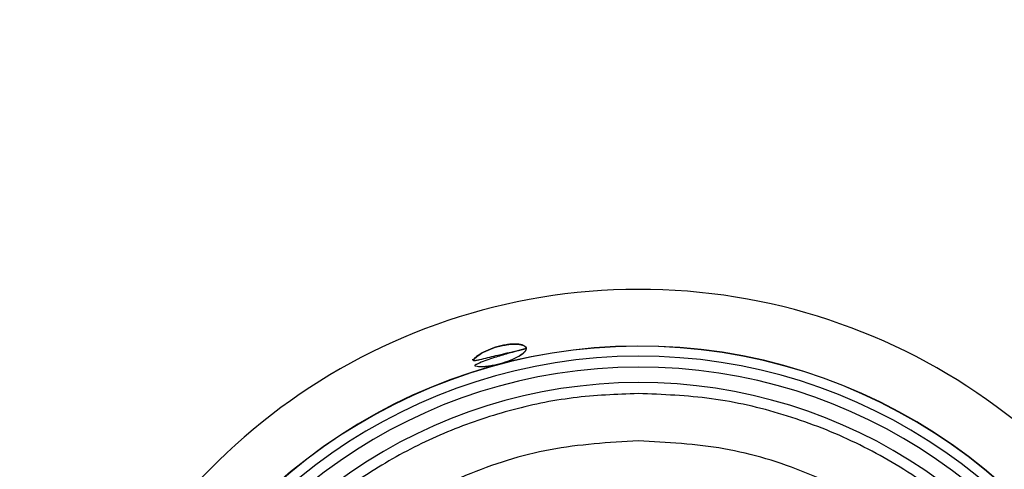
# Model space of a CAD drawing. Header units: inches. Extents: x 170 to 312, y 215 to 248.
# Tile 138 of 256: x 207.4151 to 207.5349, y 222.3627 to 222.4173. Entities that reach past the tile are written whole.
import ezdxf

# ---------------------------------------------------------------- set-up
doc = ezdxf.new("R2010")
doc.units = ezdxf.units.IN
doc.header["$LTSCALE"] = 0.25
doc.header["$MEASUREMENT"] = 0
doc.layers.add('STANDARD MOTOR LH', color=7, linetype='Continuous')

msp = doc.modelspace()

# ---------------------------------------------------------------- linework, layer by layer
at = {"layer": 'STANDARD MOTOR LH'}
for centre, radius, start, end in [((207.4904870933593, 222.3111918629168), 0.07336265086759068, 304.5814029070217, 235.6238336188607), ((207.4904744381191, 222.3111916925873), 0.06647414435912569, 309.773785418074, 230.6860251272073), ((207.4904744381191, 222.3111916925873), 0.06644525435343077, 309.79443623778, 230.6467784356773), ((207.4904744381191, 222.3111916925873), 0.0652415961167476, 310.6768779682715, 229.5646903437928), ((207.4904744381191, 222.3111916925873), 0.06392017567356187, 311.6983682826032, 228.5431638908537), ((207.4904744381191, 222.3111916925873), 0.06203211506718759, 313.2646430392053, 226.9769264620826)]:
    msp.add_arc(centre, radius, start, end, dxfattribs=at)
for points, knots in [([(207.6733436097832, 222.6719581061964), (207.6729315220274, 222.6719923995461), (207.672107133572, 222.6720610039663), (207.6711395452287, 222.6725365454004), (207.6704496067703, 222.673077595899), (207.6699786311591, 222.6735957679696), (207.6695995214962, 222.6741800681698), (207.6693214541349, 222.6748158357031), (207.6689920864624, 222.6761656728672), (207.6691640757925, 222.6782563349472), (207.6691096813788, 222.6805431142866), (207.6691169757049, 222.6828293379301), (207.6691238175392, 222.6878540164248), (207.6689628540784, 222.6942714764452), (207.6692725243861, 222.6997429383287), (207.6691102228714, 222.701624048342), (207.6690891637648, 222.7016654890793), (207.6690640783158, 222.7017029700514), (207.6690223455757, 222.7017407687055), (207.6688883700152, 222.7017915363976), (207.6683769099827, 222.7017296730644), (207.6663882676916, 222.7018325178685), (207.6583406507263, 222.7016602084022), (207.6385219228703, 222.7018567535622), (207.6079582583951, 222.7017388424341), (207.5590974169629, 222.7017855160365), (207.5102250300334, 222.7017651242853), (207.461356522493, 222.7017694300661), (207.4308136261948, 222.7017662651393), (207.4063785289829, 222.7017716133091), (207.3911085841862, 222.7017581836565), (207.3804156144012, 222.7017822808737), (207.3750746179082, 222.7017484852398), (207.3723963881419, 222.7017961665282), (207.3711630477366, 222.701733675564), (207.3706572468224, 222.7017886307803), (207.3705329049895, 222.7017490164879), (207.3704967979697, 222.7017238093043), (207.3704733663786, 222.7017012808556), (207.3704538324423, 222.701675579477), (207.3704391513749, 222.701647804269), (207.3704286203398, 222.7016187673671), (207.3704243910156, 222.7015938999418), (207.3704226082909, 222.7015764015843), (207.3704219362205, 222.7015588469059), (207.3704227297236, 222.7015061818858), (207.3704214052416, 222.7012955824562), (207.3704236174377, 222.7004531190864), (207.3704198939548, 222.6970833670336), (207.3704223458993, 222.6925903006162), (207.37042266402, 222.6880971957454), (207.3704211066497, 222.6848879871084), (207.3704329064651, 222.6813395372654), (207.3703894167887, 222.678123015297), (207.3704406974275, 222.6759501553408), (207.3703384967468, 222.6752901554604), (207.3701769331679, 222.6747300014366), (207.3699454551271, 222.6741945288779), (207.3695674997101, 222.6736064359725), (207.3689395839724, 222.6729136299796), (207.3679422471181, 222.6722364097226), (207.3660863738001, 222.6718240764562), (207.3637553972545, 222.672002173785), (207.3600657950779, 222.6719322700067), (207.3536022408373, 222.6719858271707), (207.3471683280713, 222.6719089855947), (207.3422942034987, 222.6719859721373), (207.3411013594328, 222.6719414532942), (207.3407792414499, 222.6719688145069), (207.3406976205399, 222.6719224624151), (207.3406572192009, 222.6718864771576), (207.3406339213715, 222.6718502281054), (207.340620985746, 222.6718160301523), (207.3406147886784, 222.6717897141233), (207.3406086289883, 222.6717305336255), (207.3406177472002, 222.6715039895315), (207.3406025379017, 222.670599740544), (207.3406279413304, 222.6669805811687), (207.3405851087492, 222.6525081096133), (207.3406226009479, 222.6276949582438), (207.3406092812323, 222.5946125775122), (207.3406136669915, 222.5505020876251), (207.340611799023, 222.5063917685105), (207.3406121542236, 222.4512537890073), (207.3406120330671, 222.4071434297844), (207.3406120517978, 222.3630330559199), (207.3406120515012, 222.3299502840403), (207.3406120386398, 222.2968675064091), (207.3406120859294, 222.2666315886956), (207.3406119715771, 222.243332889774), (207.3406121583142, 222.2290166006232), (207.3406119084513, 222.2222040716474), (207.3406121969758, 222.2189147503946), (207.3406115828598, 222.2171034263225), (207.3406132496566, 222.2158273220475), (207.3406113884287, 222.2151012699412), (207.3406122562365, 222.2149339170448), (207.340611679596, 222.2148997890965), (207.3406141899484, 222.2148709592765), (207.3406215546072, 222.2148395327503), (207.34063464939, 222.2148078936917), (207.34065243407, 222.2147802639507), (207.3406734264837, 222.2147567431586), (207.3407058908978, 222.2147299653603), (207.3407554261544, 222.2147048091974), (207.3409024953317, 222.2146939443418), (207.3414347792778, 222.2147111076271), (207.3435856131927, 222.2146820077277), (207.3472651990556, 222.2147074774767), (207.3521756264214, 222.2146984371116), (207.3584846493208, 222.2147012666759), (207.3631575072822, 222.2147006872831), (207.3661938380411, 222.2147003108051)], [0, 0, 0, 0, 0.001413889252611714, 0.00282850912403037, 0.003628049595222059, 0.004427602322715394, 0.005227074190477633, 0.006016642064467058, 0.006806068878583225, 0.00998608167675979, 0.01313352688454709, 0.01470724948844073, 0.01785469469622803, 0.03044447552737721, 0.03673936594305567, 0.03681891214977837, 0.03685839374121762, 0.03689777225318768, 0.03697423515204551, 0.03704737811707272, 0.03738361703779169, 0.03869834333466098, 0.04395728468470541, 0.06499301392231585, 0.1070645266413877, 0.1491360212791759, 0.2332790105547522, 0.2753505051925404, 0.3174220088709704, 0.3384577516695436, 0.3594934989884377, 0.3700113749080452, 0.3752703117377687, 0.3778997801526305, 0.3792145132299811, 0.3795432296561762, 0.379618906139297, 0.3796564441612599, 0.379693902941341, 0.3797304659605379, 0.3797671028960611, 0.379801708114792, 0.3798363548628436, 0.3798536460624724, 0.3798622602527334, 0.3798968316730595, 0.3800349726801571, 0.3805875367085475, 0.3827978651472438, 0.3916392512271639, 0.3960599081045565, 0.3982702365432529, 0.4026908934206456, 0.4082767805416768, 0.4093563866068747, 0.4101619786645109, 0.4105637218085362, 0.4113623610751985, 0.4121609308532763, 0.4129595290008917, 0.4145733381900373, 0.4162144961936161, 0.4193997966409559, 0.4225766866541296, 0.428930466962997, 0.4416380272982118, 0.4448149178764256, 0.4456091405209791, 0.4458080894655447, 0.4458858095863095, 0.4459241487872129, 0.4459940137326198, 0.4460312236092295, 0.4460497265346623, 0.4460869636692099, 0.4462355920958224, 0.4468289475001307, 0.4492023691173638, 0.4586960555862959, 0.4966708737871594, 0.5346456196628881, 0.5726204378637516, 0.6485700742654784, 0.6865448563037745, 0.7624944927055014, 0.8004692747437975, 0.8384440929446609, 0.8764188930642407, 0.9143936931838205, 0.9425650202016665, 0.9566506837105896, 0.9636935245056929, 0.9660247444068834, 0.9679778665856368, 0.9699309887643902, 0.9704192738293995, 0.970477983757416, 0.9705073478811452, 0.9705367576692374, 0.9705774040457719, 0.9706180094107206, 0.9706540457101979, 0.9706900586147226, 0.9707260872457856, 0.9707987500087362, 0.9708765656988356, 0.9712287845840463, 0.9726376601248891, 0.9782731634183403, 0.9839086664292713, 0.9895441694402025, 0.9999999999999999, 0.9999999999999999, 0.9999999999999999, 0.9999999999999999]), ([(207.3661938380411, 222.2147003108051), (207.3663807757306, 222.2146929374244), (207.3670360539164, 222.2146670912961), (207.3677908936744, 222.2144241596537), (207.3684025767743, 222.2140830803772), (207.3686921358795, 222.2138885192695), (207.3692420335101, 222.2134509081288), (207.3697001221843, 222.2128952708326), (207.3700258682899, 222.2122726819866), (207.370301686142, 222.2116245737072), (207.3705177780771, 222.2101017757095), (207.3703907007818, 222.207780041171), (207.3704402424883, 222.2040663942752), (207.3704088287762, 222.1975722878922), (207.3704239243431, 222.1910766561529), (207.3704219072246, 222.1863210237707), (207.3704223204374, 222.1852590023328), (207.3704221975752, 222.1851156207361), (207.3704223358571, 222.1850652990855), (207.3704319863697, 222.1850225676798), (207.3704537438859, 222.1849841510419), (207.3704786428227, 222.1849498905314), (207.3705199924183, 222.1849150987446), (207.3706422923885, 222.1848712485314), (207.3710935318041, 222.1849210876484), (207.3728473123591, 222.1848385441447), (207.3799327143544, 222.184976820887), (207.3973956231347, 222.1848200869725), (207.435083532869, 222.184940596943), (207.4781215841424, 222.1848858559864), (207.521174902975, 222.1848849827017), (207.5642122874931, 222.1849252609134), (207.6073300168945, 222.1846647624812), (207.6448575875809, 222.1851993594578), (207.6618480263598, 222.1845342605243), (207.6679496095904, 222.1849933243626), (207.668855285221, 222.1848317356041), (207.669036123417, 222.1849293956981), (207.6690674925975, 222.1849608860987), (207.6690925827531, 222.1849961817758), (207.6691094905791, 222.1850371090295), (207.6691140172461, 222.1850724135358), (207.669115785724, 222.185097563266), (207.6691143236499, 222.1851563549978), (207.6691167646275, 222.1853912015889), (207.6691126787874, 222.1863311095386), (207.6691198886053, 222.1900897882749), (207.6691109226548, 222.1951028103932), (207.669121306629, 222.2008287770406), (207.6690939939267, 222.2049337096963), (207.6691734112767, 222.2084193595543), (207.6690153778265, 222.2107573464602), (207.6693843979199, 222.2120158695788), (207.6696954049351, 222.2126470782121), (207.6700366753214, 222.2131245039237), (207.6705946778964, 222.2137285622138), (207.6714761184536, 222.2143649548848), (207.6733239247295, 222.2148469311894), (207.6756701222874, 222.2146519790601), (207.679379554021, 222.2147288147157), (207.6826281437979, 222.2146981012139), (207.6868016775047, 222.2147018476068), (207.6909773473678, 222.2146926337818), (207.6951457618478, 222.214717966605), (207.6977029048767, 222.2146885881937), (207.6984392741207, 222.2147145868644), (207.6987444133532, 222.2146928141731), (207.6988196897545, 222.2147232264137), (207.6988549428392, 222.2147488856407), (207.6988778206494, 222.2147709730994), (207.6989018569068, 222.2148047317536), (207.6989162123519, 222.2148388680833), (207.6989238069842, 222.2148756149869), (207.698927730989, 222.2149377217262), (207.6989214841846, 222.2151745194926), (207.6989319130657, 222.2161219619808), (207.698914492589, 222.2199110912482), (207.6989438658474, 222.2350686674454), (207.6989181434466, 222.2610522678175), (207.6989273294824, 222.2956975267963), (207.6989248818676, 222.3303426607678), (207.6989256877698, 222.3765362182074), (207.6989253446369, 222.4227297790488), (207.6989254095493, 222.4804717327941), (207.6989253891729, 222.5266652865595), (207.6989253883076, 222.56708464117), (207.6989253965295, 222.5959556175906), (207.6989253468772, 222.6211334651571), (207.6989254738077, 222.644464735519), (207.6989252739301, 222.6582114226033), (207.6989255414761, 222.6647528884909), (207.6989252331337, 222.6679051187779), (207.6989258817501, 222.6696319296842), (207.6989241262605, 222.6708433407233), (207.6989261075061, 222.6715397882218), (207.6989250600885, 222.6717096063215), (207.6989259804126, 222.671756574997), (207.6989229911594, 222.671791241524), (207.6989138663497, 222.6718241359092), (207.6989008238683, 222.6718542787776), (207.6988827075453, 222.6718808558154), (207.6988614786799, 222.6719040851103), (207.6988285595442, 222.6719304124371), (207.6987273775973, 222.6719756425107), (207.6983184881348, 222.6719300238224), (207.6967599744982, 222.67200515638), (207.6928417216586, 222.6719194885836), (207.6870039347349, 222.6719702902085), (207.6800981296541, 222.6719551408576), (207.6755951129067, 222.6719571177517), (207.6733436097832, 222.6719581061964)], [0, 0, 0, 0, 0.0006438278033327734, 0.002256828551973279, 0.002656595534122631, 0.00305635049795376, 0.003456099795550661, 0.005076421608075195, 0.005476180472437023, 0.005875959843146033, 0.007496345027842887, 0.01069239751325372, 0.01388774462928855, 0.02027845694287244, 0.03305986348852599, 0.03625521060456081, 0.03665463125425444, 0.03671744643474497, 0.0367488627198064, 0.03682804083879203, 0.03686422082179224, 0.03690040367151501, 0.03697364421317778, 0.03704605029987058, 0.03734123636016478, 0.03849940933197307, 0.04313209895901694, 0.06166285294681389, 0.09872436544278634, 0.1728473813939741, 0.2099088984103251, 0.2469704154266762, 0.3210934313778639, 0.3581549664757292, 0.3766856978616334, 0.3790020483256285, 0.379581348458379, 0.3796586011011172, 0.3796967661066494, 0.379733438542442, 0.3798073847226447, 0.3798460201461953, 0.3798556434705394, 0.3798941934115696, 0.3800482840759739, 0.3806647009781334, 0.3831303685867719, 0.3929930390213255, 0.3979243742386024, 0.4028557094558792, 0.4071090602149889, 0.4099861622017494, 0.4107907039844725, 0.4115951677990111, 0.4123996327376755, 0.4128008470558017, 0.414427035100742, 0.4160539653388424, 0.4192645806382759, 0.4224586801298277, 0.4288468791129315, 0.4304439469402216, 0.4368321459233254, 0.443220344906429, 0.4448174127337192, 0.44561592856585, 0.4457757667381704, 0.4458517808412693, 0.4458892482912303, 0.4459255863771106, 0.4459607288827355, 0.4460314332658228, 0.4460508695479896, 0.4460898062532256, 0.4462451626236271, 0.4468665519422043, 0.4493520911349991, 0.4592942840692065, 0.499063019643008, 0.5388317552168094, 0.5786004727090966, 0.6183692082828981, 0.697906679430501, 0.7376754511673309, 0.8172129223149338, 0.8569816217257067, 0.8768660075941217, 0.9166347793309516, 0.9436855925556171, 0.9572109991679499, 0.9639737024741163, 0.9662121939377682, 0.9680662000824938, 0.9699202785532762, 0.9703838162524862, 0.9704646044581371, 0.9705050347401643, 0.9705455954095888, 0.9705838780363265, 0.970622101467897, 0.9706581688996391, 0.9706941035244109, 0.9707301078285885, 0.9708027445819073, 0.9710683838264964, 0.9721009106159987, 0.9762311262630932, 0.9844915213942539, 0.9922457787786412, 0.9999999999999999, 0.9999999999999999, 0.9999999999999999, 0.9999999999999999]), ([(207.4701964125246, 222.3760876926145), (207.4701962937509, 222.3760835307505), (207.4701954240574, 222.376053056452), (207.4701975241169, 222.3760036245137), (207.47020182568, 222.3759493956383), (207.4702084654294, 222.3759158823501), (207.4702177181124, 222.3758996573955), (207.4702444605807, 222.3759007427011), (207.4703760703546, 222.3761279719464), (207.4708055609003, 222.3765134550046), (207.4717488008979, 222.3770651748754), (207.4727687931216, 222.3774612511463), (207.4736464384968, 222.3776973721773), (207.4743049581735, 222.3778231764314), (207.4749192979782, 222.377893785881), (207.4754603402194, 222.377908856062), (207.4759222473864, 222.3778691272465), (207.4762978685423, 222.3777802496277), (207.4765740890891, 222.3776408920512), (207.4767425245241, 222.377424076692), (207.4767002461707, 222.3771443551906), (207.4764166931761, 222.376834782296), (207.4761835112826, 222.3766291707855), (207.475942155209, 222.3765093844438), (207.4759093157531, 222.3764930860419)], [0, 0, 0, 0, 0.0009953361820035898, 0.007288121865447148, 0.01139117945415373, 0.01516991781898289, 0.01917330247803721, 0.02386912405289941, 0.04700155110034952, 0.1521618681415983, 0.256381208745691, 0.3615696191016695, 0.4159219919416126, 0.468620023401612, 0.5199819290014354, 0.5703516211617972, 0.6181979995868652, 0.6688413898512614, 0.7225271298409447, 0.7794675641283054, 0.8655405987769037, 0.9228141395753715, 0.9894979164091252, 1, 1, 1, 1]), ([(207.4767107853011, 222.3773451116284), (207.4754736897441, 222.3770737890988), (207.4735871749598, 222.3766600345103), (207.4715615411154, 222.3761372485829), (207.4707184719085, 222.3759518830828), (207.4704799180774, 222.3759141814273), (207.4703695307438, 222.3759051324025), (207.4703045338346, 222.3759120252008), (207.4702696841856, 222.3759366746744), (207.4703764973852, 222.3761329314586), (207.4708135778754, 222.3765185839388), (207.4717465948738, 222.3770639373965), (207.472760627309, 222.3774574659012), (207.473623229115, 222.3776926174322), (207.474272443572, 222.3778203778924), (207.4748991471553, 222.3778948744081), (207.4754658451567, 222.3779089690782), (207.4759499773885, 222.3778674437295), (207.4763237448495, 222.3777725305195), (207.4765841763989, 222.3776326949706), (207.4767567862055, 222.3773972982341), (207.4766574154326, 222.3770309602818), (207.4760723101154, 222.3765440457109), (207.4751055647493, 222.3760557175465), (207.4738834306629, 222.375619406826), (207.4727740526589, 222.3753445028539), (207.4719480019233, 222.3752119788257), (207.4713860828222, 222.3751648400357), (207.470904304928, 222.3751725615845), (207.4706296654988, 222.375224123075), (207.4704828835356, 222.375267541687), (207.4704603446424, 222.3752957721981), (207.4704757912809, 222.3753297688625), (207.4705409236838, 222.3753785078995), (207.4707160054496, 222.3754743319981), (207.471469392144, 222.3757979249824), (207.4727691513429, 222.3762380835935), (207.4742804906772, 222.3766988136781), (207.4753643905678, 222.376998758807), (207.4760026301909, 222.3771663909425), (207.476347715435, 222.377254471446), (207.4765269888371, 222.3772994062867), (207.4766183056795, 222.3773222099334), (207.4766644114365, 222.3773335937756), (207.4766875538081, 222.3773393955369), (207.4766991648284, 222.3773422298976), (207.4767049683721, 222.3773436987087), (207.4767078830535, 222.3773443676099), (207.4767093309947, 222.3773447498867), (207.476710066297, 222.3773449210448), (207.476710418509, 222.377345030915), (207.4767106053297, 222.3773450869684), (207.4767107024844, 222.3773450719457), (207.4767108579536, 222.3773451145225), (207.4767107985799, 222.3773451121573), (207.4767107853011, 222.3773451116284)], [0, 0, 0, 0, 0.1162529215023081, 0.1772804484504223, 0.1920914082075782, 0.1974217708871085, 0.2015343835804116, 0.2043011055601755, 0.2069172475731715, 0.2119007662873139, 0.2529727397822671, 0.2936781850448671, 0.3347616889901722, 0.3551087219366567, 0.3753239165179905, 0.3957644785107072, 0.4163221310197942, 0.4364163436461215, 0.4568763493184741, 0.4772276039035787, 0.498013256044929, 0.5386217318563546, 0.5798164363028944, 0.6204544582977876, 0.6615925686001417, 0.7020755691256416, 0.7226033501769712, 0.7430803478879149, 0.7631018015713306, 0.7837483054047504, 0.7888967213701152, 0.7915309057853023, 0.7939740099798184, 0.7975132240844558, 0.8021578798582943, 0.8155575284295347, 0.8764483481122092, 0.9290429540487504, 0.962065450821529, 0.9803987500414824, 0.9900380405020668, 0.9949774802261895, 0.9974775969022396, 0.9987350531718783, 0.9993659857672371, 0.9996818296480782, 0.9998397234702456, 0.9999188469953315, 0.9999583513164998, 0.999978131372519, 0.9999882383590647, 0.9999930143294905, 0.9999951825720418, 0.999998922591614, 0.9999999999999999, 0.9999999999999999, 0.9999999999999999, 0.9999999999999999]), ([(207.4903464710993, 222.3718938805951), (207.4876980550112, 222.3717880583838), (207.4824012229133, 222.3715764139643), (207.4745946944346, 222.3699475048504), (207.4670597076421, 222.3673878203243), (207.4599254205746, 222.3638465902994), (207.4533137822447, 222.3594098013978), (207.4473380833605, 222.3541465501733), (207.4421000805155, 222.3481487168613), (207.4376911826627, 222.3415184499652), (207.4341801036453, 222.3343692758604), (207.4316522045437, 222.3268235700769), (207.4300561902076, 222.3190102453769), (207.4298669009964, 222.3137125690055), (207.4297722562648, 222.3110637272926)], [0, 0, 0, 0, 0.08333334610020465, 0.166666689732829, 0.2499999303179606, 0.3333334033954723, 0.4166667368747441, 0.5000000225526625, 0.5833333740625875, 0.6666665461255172, 0.7499999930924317, 0.8333333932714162, 0.9166665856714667, 1, 1, 1, 1]), ([(207.5329853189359, 222.2679239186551), (207.5331535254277, 222.2680682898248), (207.5355812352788, 222.2701519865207), (207.5394241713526, 222.2750696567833), (207.544279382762, 222.2825688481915), (207.5478741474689, 222.2907933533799), (207.5502520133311, 222.2994311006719), (207.5513290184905, 222.3083310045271), (207.5510905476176, 222.3172908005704), (207.5495394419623, 222.3261191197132), (207.5467098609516, 222.3346241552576), (207.5426629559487, 222.3426220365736), (207.5374862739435, 222.3499393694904), (207.531291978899, 222.3564184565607), (207.5242140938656, 222.3619166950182), (207.5164058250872, 222.3663236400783), (207.5080362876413, 222.3695118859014), (207.4992863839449, 222.3715320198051), (207.4933264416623, 222.3717732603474), (207.4903464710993, 222.3718938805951)], [0, 0, 0, 0, 0.00463120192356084, 0.06684173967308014, 0.129052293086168, 0.1912629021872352, 0.2534734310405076, 0.3156840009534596, 0.3778944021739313, 0.4401049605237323, 0.5023155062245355, 0.5645262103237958, 0.6267366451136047, 0.6889472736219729, 0.7511579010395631, 0.8133683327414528, 0.8755788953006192, 0.9377894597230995, 0.9999999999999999, 0.9999999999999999, 0.9999999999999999, 0.9999999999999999]), ([(207.490358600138, 222.3661398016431), (207.4867627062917, 222.3659277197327), (207.4795709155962, 222.3655035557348), (207.4692036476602, 222.36221430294), (207.459652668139, 222.3571159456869), (207.4512892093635, 222.3502120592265), (207.4444206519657, 222.3418195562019), (207.4393625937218, 222.332247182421), (207.4361170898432, 222.3218661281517), (207.4357232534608, 222.3146726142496), (207.4355263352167, 222.3110758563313)], [0, 0, 0, 0, 0.1249999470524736, 0.2499999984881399, 0.374999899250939, 0.5000001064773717, 0.6249998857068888, 0.7500000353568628, 0.8749999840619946, 1, 1, 1, 1]), ([(207.53296706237, 222.2765851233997), (207.5347267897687, 222.2788594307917), (207.5386282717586, 222.28390178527), (207.5426434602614, 222.2930028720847), (207.5451860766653, 222.3032073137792), (207.5456966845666, 222.3137372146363), (207.5442138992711, 222.3241652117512), (207.54077618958, 222.3341243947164), (207.535512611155, 222.3432508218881), (207.528613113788, 222.3512103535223), (207.5203286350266, 222.3577268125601), (207.5109599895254, 222.3625148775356), (207.5008470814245, 222.3655823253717), (207.4938547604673, 222.3659539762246), (207.490358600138, 222.3661398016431)], [0, 0, 0, 0, 0.06950211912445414, 0.1540927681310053, 0.2386835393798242, 0.3232743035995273, 0.4078648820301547, 0.4924555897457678, 0.5770465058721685, 0.6616370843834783, 0.746227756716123, 0.8308185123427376, 0.9154092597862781, 1, 1, 1, 1])]:
    msp.add_open_spline(points, degree=3, knots=knots, dxfattribs=at)

doc.saveas('drawing.dxf')
